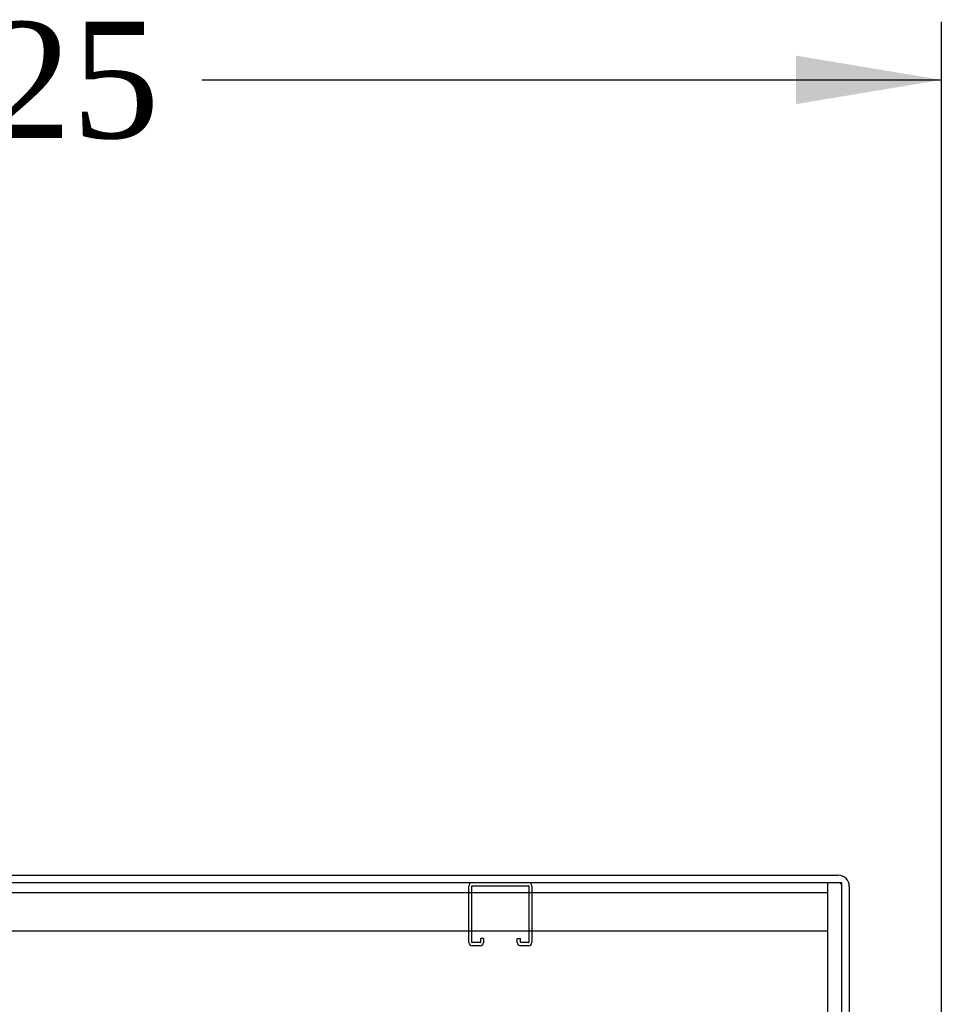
# Model space of a CAD drawing. Header units: inches. Extents: x 1 to 299, y -2 to 199.
# Tile 32 of 65: x 25 to 37, y 132 to 145. Entities that reach past the tile are written whole.
import ezdxf
from ezdxf.enums import TextEntityAlignment as Align
from ezdxf.lldxf.tags import DXFTag

# ---------------------------------------------------------------- set-up
doc = ezdxf.new("R2010")
doc.units = ezdxf.units.IN
doc.header["$MEASUREMENT"] = 0
for name, color, linetype in [('COM50677-1', 7, 'Continuous'), ('COM53933-3', 7, 'Continuous'), ('COM56144', 7, 'Continuous'), ('COM71175-1', 7, 'Continuous'), ('Default', 7, 'Continuous')]:
    doc.layers.add(name, color=color, linetype=linetype)
doc.styles.add('SEACAD_Times_New_Roman', font='times.ttf')
tags = doc.linetypes.add('HIDDEN2', pattern=[0.1875, 0.125, -0.0625]).pattern_tags.tags
tags[6:7] = [DXFTag(74, 4), DXFTag(75, 0), DXFTag(340, '0'), DXFTag(46, 0.0), DXFTag(50, 0.0), DXFTag(44, 0.0), DXFTag(45, 0.0)]
tags[4:5] = [DXFTag(74, 4), DXFTag(75, 0), DXFTag(340, '0'), DXFTag(46, 0.0), DXFTag(50, 0.0), DXFTag(44, 0.0), DXFTag(45, 0.0)]
doc.dimstyles.new('HAMMOND_(STH_-_300x200)', dxfattribs={"dimtxt": 1.5, "dimasz": 1.875, "dimexe": 0.75, "dimexo": 0.75, "dimgap": 0.375, "dimtad": 0, "dimtih": 1, "dimtoh": 1, "dimzin": 0, "dimdsep": 46, "dimtxsty": 'SEACAD_Times_New_Roman', "dimblk1": '_SE_FILLED', "dimblk2": '_SE_FILLED', "dimsah": 1, "dimcen": 0.75, "dimadec": 0, "dimazin": 0, "dimtfac": 0.8, "dimtofl": 0, "dimtmove": 1, "dimatfit": 3, "dimfxl": 1, "dimtolj": 1, "dimtzin": 0, "dimarcsym": 0})

# ---------------------------------------------------------------- blocks, each defined once
blk = doc.blocks.new('SE3')
at = {"layer": 'COM50677-1', "color": 7, "linetype": 'HIDDEN2'}
for p, q in [((35.916, 134.04), (35.916, 133.855)), ((12.416, 133.915), (35.916, 133.915)), ((35.916, 133.855), (35.916, 132.04)), ((35.916, 133.415), (12.416, 133.415))]:
    blk.add_line(p, q, dxfattribs=at)
at = {"layer": 'COM53933-3', "color": 7, "linetype": 'Continuous'}
for p, q in [((12.198, 134.135), (36.055, 134.135)), ((36.198, 133.992), (36.198, 130.79))]:
    blk.add_line(p, q, dxfattribs=at)
blk.add_arc((36.055, 133.992), 0.143, 0, 90, dxfattribs=at)
at = {"layer": 'COM53933-3', "color": 7, "linetype": 'HIDDEN2'}
blk.add_arc((36.055, 133.992), 0.048, 0, 90, dxfattribs=at)
at = {"layer": 'COM56144', "color": 7, "linetype": 'HIDDEN2'}
for p, q in [((31.29, 133.27), (31.29, 133.997)), ((31.33, 133.27), (31.33, 133.997)), ((31.333, 134), (32.06, 134)), ((32.063, 133.997), (32.063, 133.27)), ((32.103, 133.997), (32.103, 133.27)), ((31.435, 133.267), (31.333, 133.267)), ((31.435, 133.227), (31.333, 133.227)), ((31.438, 133.321), (31.438, 133.27)), ((31.478, 133.321), (31.438, 133.321)), ((31.478, 133.321), (31.478, 133.27)), ((31.915, 133.27), (31.915, 133.321)), ((31.915, 133.321), (31.955, 133.321)), ((31.955, 133.27), (31.955, 133.321)), ((32.06, 133.267), (31.958, 133.267)), ((32.06, 133.227), (31.958, 133.227))]:
    blk.add_line(p, q, dxfattribs=at)
for centre, radius, start, end in [((31.333, 133.997), 0.043, 90, 180), ((31.333, 133.997), 0.003, 90, 180), ((32.06, 133.997), 0.043, 0, 90), ((32.06, 133.997), 0.003, 0, 90), ((31.333, 133.27), 0.043, 180, 270), ((31.333, 133.27), 0.003, 180, 270), ((31.435, 133.27), 0.003, 270, 0), ((31.435, 133.27), 0.043, 270, 0), ((31.958, 133.27), 0.043, 180, 270), ((31.958, 133.27), 0.003, 180, 270), ((32.06, 133.27), 0.003, 270, 0), ((32.06, 133.27), 0.043, 270, 0)]:
    blk.add_arc(centre, radius, start, end, dxfattribs=at)
at = {"layer": 'COM71175-1', "color": 7, "linetype": 'Continuous'}
for p, q in [((36.103, 134.04), (12.198, 134.04)), ((36.103, 130.79), (36.103, 134.04))]:
    blk.add_line(p, q, dxfattribs=at)
blk = doc.blocks.new('DMBLK2880')
at = {"layer": 'Default', "linetype": 'Continuous'}
for points in [[(14.013, 144.707), (12.138, 144.394), (14.013, 144.082)], [(35.51, 144.707), (35.51, 144.082), (37.385, 144.394)]]:
    blk.add_hatch(color=7, dxfattribs=at).paths.add_polyline_path(points)
at = {"layer": 'Default', "color": 7, "linetype": 'Continuous'}
for p, q in [((12.138, 134.79), (12.138, 145.144)), ((37.385, 132.087), (37.385, 145.144)), ((12.138, 144.394), (21.677, 144.394)), ((27.845, 144.394), (37.385, 144.394))]:
    blk.add_line(p, q, dxfattribs=at)
at = {"layer": 'Default', "color": 7, "linetype": 'Continuous', "style": 'SEACAD_Times_New_Roman'}
blk.add_text('25.25', height=1.5, dxfattribs=at).set_placement((22.202, 145.144), align=Align.TOP_LEFT)
blk = doc.blocks.new('_SE_FILLED')
at = {"color": 0}
blk.add_line((0, 0), (-1, 0), dxfattribs=at)
blk.add_solid([(0, 0), (-1, -0.1665), (-1, 0.1665), (0, 0)], dxfattribs=at)

msp = doc.modelspace()

# ---------------------------------------------------------------- block references
at = {"layer": 'Default'}
msp.add_blockref('SE3', (0, 0), dxfattribs=at)

# ---------------------------------------------------------------- dimensions: what is measured, and where the dimension line sits
at = {"layer": 'Default', "color": 7, "linetype": 'Continuous'}
dim = msp.add_linear_dim(base=(37.385, 144.394), p1=(12.138, 134.04), p2=(37.385, 131.337), text='\\A1;<>', dimstyle='HAMMOND_(STH_-_300x200)', override={"dimtmove": 0}, dxfattribs=at)
dim.commit()
dim.dimension.update_dxf_attribs({"geometry": 'DMBLK2880', "text_midpoint": (24.761, 144.394), "dimtype": 160})

doc.saveas('drawing.dxf')
